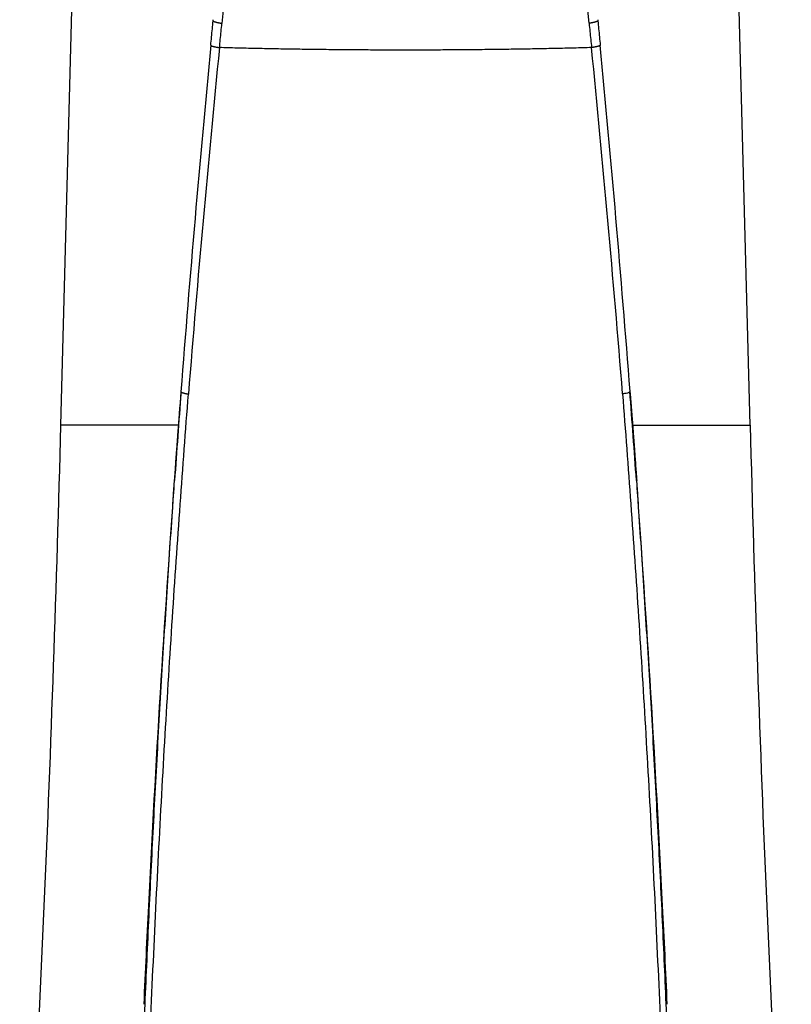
# Model space of a CAD drawing. Header units: millimetres. Extents: x 259 to 1803, y -542 to 1902.
# Tile 81 of 127: x 380 to 420, y 1287 to 1338. Entities that reach past the tile are written whole.
import ezdxf

# ---------------------------------------------------------------- set-up
doc = ezdxf.new("R2010")
doc.units = ezdxf.units.MM
doc.header["$LTSCALE"] = 30.734
doc.layers.get('0').update_dxf_attribs({"linetype": 'CONTINUOUS'})

msp = doc.modelspace()

# ---------------------------------------------------------------- linework, layer by layer
at = {"color": 7, "linetype": 'CONTINUOUS'}
for p, q in [((381.799, 1317.082), (383.133, 1368.054)), ((417.573, 1317.082), (416.238, 1368.054)), ((389.701, 1338.061), (389.706, 1338.116)), ((409.666, 1338.116), (409.671, 1338.061))]:
    msp.add_line(p, q, dxfattribs=at)
at = {"color": 9, "linetype": 'CONTINUOUS'}
for p, q in [((387.897, 1317.082), (381.799, 1317.082)), ((411.475, 1317.082), (417.573, 1317.082)), ((411.671, 1314.205), (411.671, 1314.202))]:
    msp.add_line(p, q, dxfattribs=at)
for centre, radius, start, end in [((1291.253, 1246.263), 905.746, 173.146935, 174.191546), ((-491.873, 1246.264), 905.738, 5.808449, 6.853069), ((1316.679, 1244.583), 931.214, 174.324902, 175.43544), ((-518.682, 1244.455), 932.594, 4.566674, 5.6746), ((1359.413, 1245.839), 974.114, 175.703945, 175.975707), ((-560.713, 1245.789), 974.787, 4.024647, 4.297369)]:
    msp.add_arc(centre, radius, start, end, dxfattribs=at)
at = {"color": 7, "linetype": 'CONTINUOUS'}
for centre, radius, start, end in [((1365.97, 1243.548), 980.834, 174.544963, 175.599214), ((-566.904, 1243.521), 981.141, 4.402358, 5.454918), ((1366.87, 1243.479), 981.737, 175.599184, 175.868796), ((1364.483, 1243.661), 979.342, 175.599074, 175.86479), ((-567.205, 1243.497), 981.443, 4.131563, 4.402441), ((-1117.687, 1356.348), 1500, 356.592261, 358.5), ((1917.059, 1356.348), 1500, 181.5, 183.407739), ((1364.711, 1243.608), 979.574, 175.867322, 177.160192), ((-565.34, 1243.608), 979.574, 2.839808, 4.132678), ((1368.226, 1243.416), 983.094, 177.159156, 177.457134), ((-568.854, 1243.416), 983.094, 2.542866, 2.840844)]:
    msp.add_arc(centre, radius, start, end, dxfattribs=at)
for points, knots in [([(389.578, 1336.791), (389.592, 1336.933), (389.619, 1337.216), (389.66, 1337.639), (389.687, 1337.921), (389.701, 1338.061)], [0, 0, 0, 0, 0.335519, 0.668828, 1, 1, 1, 1]), ([(409.671, 1338.061), (409.685, 1337.921), (409.712, 1337.639), (409.752, 1337.216), (409.78, 1336.933), (409.793, 1336.791)], [0, 0, 0, 0, 0.331166, 0.664467, 1, 1, 1, 1]), ([(388.036, 1318.81), (388.034, 1318.784), (388.027, 1318.729), (388.02, 1318.641), (388.012, 1318.543), (388.003, 1318.436), (387.994, 1318.319), (387.984, 1318.191), (387.973, 1318.052), (387.961, 1317.9), (387.948, 1317.735), (387.934, 1317.557), (387.919, 1317.363), (387.903, 1317.152), (387.886, 1316.924), (387.867, 1316.675), (387.847, 1316.405), (387.825, 1316.111), (387.801, 1315.79), (387.775, 1315.441), (387.747, 1315.06), (387.716, 1314.644), (387.695, 1314.354), (387.684, 1314.203)], [0, 0, 0, 0, 0.01686, 0.036025, 0.057204, 0.080468, 0.105898, 0.133624, 0.16381, 0.196636, 0.232296, 0.271009, 0.313019, 0.358613, 0.408123, 0.46192, 0.520415, 0.584063, 0.653376, 0.728926, 0.811353, 0.901384, 1, 1, 1, 1]), ([(411.334, 1318.833), (411.336, 1318.807), (411.343, 1318.75), (411.35, 1318.661), (411.358, 1318.561), (411.367, 1318.452), (411.377, 1318.332), (411.387, 1318.202), (411.398, 1318.06), (411.41, 1317.906), (411.423, 1317.74), (411.437, 1317.559), (411.452, 1317.363), (411.469, 1317.15), (411.486, 1316.92), (411.505, 1316.67), (411.526, 1316.398), (411.548, 1316.103), (411.572, 1315.782), (411.597, 1315.433), (411.625, 1315.053), (411.655, 1314.64), (411.676, 1314.355), (411.687, 1314.207)], [0, 0, 0, 0, 0.01717, 0.036606, 0.058129, 0.081767, 0.107577, 0.135686, 0.166253, 0.199445, 0.235453, 0.274485, 0.316773, 0.362599, 0.412288, 0.466198, 0.524725, 0.588313, 0.657453, 0.732698, 0.814662, 0.904026, 1, 1, 1, 1])]:
    msp.add_open_spline(points, degree=3, knots=knots, dxfattribs=at)
at = {"color": 9, "linetype": 'CONTINUOUS'}
for points, knots in [([(389.701, 1338.061), (389.7, 1338.059), (389.701, 1338.055), (389.705, 1338.048), (389.712, 1338.042), (389.722, 1338.036), (389.734, 1338.029), (389.749, 1338.022), (389.766, 1338.015), (389.786, 1338.008), (389.809, 1338.001), (389.834, 1337.993), (389.862, 1337.986), (389.892, 1337.979), (389.924, 1337.971), (389.958, 1337.964), (389.994, 1337.956), (390.033, 1337.949), (390.073, 1337.942), (390.114, 1337.934), (390.143, 1337.93), (390.157, 1337.927)], [0, 0, 0, 0, 0.012126, 0.026795, 0.045519, 0.069004, 0.097562, 0.131314, 0.170281, 0.214423, 0.263656, 0.317865, 0.376908, 0.440623, 0.508826, 0.581317, 0.657878, 0.738278, 0.822273, 0.909603, 1, 1, 1, 1]), ([(390.03, 1336.669), (390.044, 1336.808), (390.072, 1337.088), (390.114, 1337.508), (390.143, 1337.787), (390.157, 1337.927)], [0, 0, 0, 0, 0.33311, 0.666446, 1, 1, 1, 1]), ([(409.671, 1338.061), (409.671, 1338.059), (409.67, 1338.055), (409.666, 1338.048), (409.659, 1338.042), (409.65, 1338.036), (409.638, 1338.029), (409.623, 1338.022), (409.605, 1338.015), (409.585, 1338.008), (409.563, 1338.001), (409.537, 1337.993), (409.51, 1337.986), (409.48, 1337.979), (409.448, 1337.971), (409.413, 1337.964), (409.377, 1337.956), (409.339, 1337.949), (409.299, 1337.942), (409.257, 1337.934), (409.229, 1337.93), (409.215, 1337.927)], [0, 0, 0, 0, 0.012126, 0.026795, 0.045519, 0.069004, 0.097562, 0.131314, 0.170281, 0.214423, 0.263656, 0.317865, 0.376908, 0.440623, 0.508826, 0.581317, 0.657878, 0.738278, 0.822273, 0.909603, 1, 1, 1, 1]), ([(409.215, 1337.927), (409.229, 1337.787), (409.257, 1337.508), (409.3, 1337.088), (409.328, 1336.808), (409.342, 1336.669)], [0, 0, 0, 0, 0.333554, 0.66689, 1, 1, 1, 1]), ([(389.578, 1336.791), (389.578, 1336.789), (389.579, 1336.785), (389.583, 1336.78), (389.59, 1336.774), (389.599, 1336.768), (389.611, 1336.762), (389.626, 1336.756), (389.643, 1336.75), (389.663, 1336.743), (389.686, 1336.737), (389.711, 1336.73), (389.738, 1336.723), (389.768, 1336.716), (389.799, 1336.709), (389.833, 1336.702), (389.869, 1336.696), (389.907, 1336.689), (389.946, 1336.682), (389.988, 1336.675), (390.016, 1336.671), (390.03, 1336.669)], [0, 0, 0, 0, 0.01102, 0.024818, 0.042912, 0.06595, 0.094198, 0.127748, 0.166604, 0.210712, 0.259982, 0.314292, 0.373499, 0.437436, 0.50592, 0.578749, 0.655707, 0.736561, 0.821068, 0.908971, 1, 1, 1, 1]), ([(409.342, 1336.669), (409.19, 1336.664), (408.885, 1336.656), (408.425, 1336.643), (407.958, 1336.632), (407.487, 1336.621), (407.01, 1336.611), (406.528, 1336.601), (406.041, 1336.593), (405.549, 1336.584), (405.053, 1336.577), (404.553, 1336.57), (404.049, 1336.564), (403.542, 1336.559), (403.034, 1336.554), (402.523, 1336.55), (402.01, 1336.546), (401.496, 1336.544), (400.98, 1336.541), (400.463, 1336.54), (399.945, 1336.539), (399.427, 1336.539), (398.908, 1336.54), (398.391, 1336.541), (397.875, 1336.544), (397.361, 1336.546), (396.849, 1336.55), (396.338, 1336.554), (395.829, 1336.559), (395.323, 1336.564), (394.819, 1336.57), (394.319, 1336.577), (393.822, 1336.584), (393.33, 1336.593), (392.844, 1336.601), (392.362, 1336.611), (391.885, 1336.621), (391.413, 1336.632), (390.947, 1336.643), (390.486, 1336.656), (390.181, 1336.664), (390.03, 1336.669)], [0, 0, 0, 0, 0.023554, 0.04741, 0.071557, 0.095985, 0.120684, 0.145643, 0.170857, 0.19632, 0.222029, 0.247955, 0.274055, 0.300287, 0.326632, 0.353077, 0.379613, 0.406239, 0.432952, 0.45974, 0.486575, 0.513425, 0.54026, 0.567048, 0.593761, 0.620387, 0.646923, 0.673368, 0.699713, 0.725945, 0.752045, 0.777971, 0.80368, 0.829143, 0.854357, 0.879316, 0.904015, 0.928443, 0.95259, 0.976446, 1, 1, 1, 1]), ([(409.793, 1336.791), (409.793, 1336.789), (409.792, 1336.785), (409.788, 1336.78), (409.782, 1336.774), (409.772, 1336.768), (409.76, 1336.762), (409.745, 1336.756), (409.728, 1336.75), (409.708, 1336.743), (409.686, 1336.737), (409.661, 1336.73), (409.634, 1336.723), (409.604, 1336.716), (409.572, 1336.709), (409.538, 1336.702), (409.502, 1336.696), (409.465, 1336.689), (409.425, 1336.682), (409.384, 1336.675), (409.356, 1336.671), (409.342, 1336.669)], [0, 0, 0, 0, 0.01102, 0.024818, 0.042911, 0.065949, 0.094197, 0.127748, 0.166604, 0.210712, 0.259981, 0.314291, 0.373498, 0.437435, 0.505919, 0.578749, 0.655706, 0.736561, 0.821068, 0.908971, 1, 1, 1, 1]), ([(385.636, 1242.797), (385.627, 1244.92), (385.623, 1249.202), (385.662, 1255.67), (385.747, 1262.216), (385.879, 1268.804), (386.059, 1275.391), (386.284, 1281.938), (386.552, 1288.404), (386.86, 1294.757), (387.203, 1300.972), (387.578, 1307.029), (387.981, 1312.918), (388.271, 1316.786), (388.419, 1318.692)], [0, 0, 0, 0, 0.083834, 0.169108, 0.255441, 0.34236, 0.429304, 0.515696, 0.601032, 0.684872, 0.766881, 0.846816, 0.924529, 1, 1, 1, 1]), ([(388.036, 1318.81), (388.038, 1318.807), (388.042, 1318.799), (388.054, 1318.792), (388.066, 1318.784), (388.082, 1318.776), (388.101, 1318.769), (388.122, 1318.761), (388.146, 1318.753), (388.173, 1318.745), (388.202, 1318.737), (388.233, 1318.729), (388.266, 1318.722), (388.302, 1318.714), (388.339, 1318.706), (388.379, 1318.702), (388.405, 1318.694), (388.419, 1318.692)], [0, 0, 0, 0, 0.030197, 0.061095, 0.098127, 0.141511, 0.191262, 0.247253, 0.309353, 0.377401, 0.451212, 0.530588, 0.615288, 0.704948, 0.799127, 0.897288, 1, 1, 1, 1]), ([(411.334, 1318.833), (411.316, 1318.811), (411.26, 1318.758), (411.125, 1318.707), (411.013, 1318.718), (410.951, 1318.707)], [0, 0, 0, 0, 0.209283, 0.545788, 1, 1, 1, 1]), ([(410.951, 1318.707), (411.099, 1316.804), (411.389, 1312.939), (411.792, 1307.052), (412.168, 1300.994), (412.511, 1294.777), (412.819, 1288.421), (413.087, 1281.952), (413.312, 1275.403), (413.492, 1268.812), (413.624, 1262.222), (413.709, 1255.674), (413.748, 1249.204), (413.745, 1244.92), (413.736, 1242.797)], [0, 0, 0, 0, 0.075358, 0.153044, 0.232985, 0.315003, 0.398862, 0.484221, 0.570637, 0.6576, 0.744532, 0.830871, 0.916152, 1, 1, 1, 1]), ([(385.307, 1242.941), (385.304, 1243.806), (385.301, 1245.521), (385.304, 1248.069), (385.312, 1250.568), (385.327, 1253.017), (385.347, 1255.416), (385.373, 1257.768), (385.404, 1260.081), (385.439, 1262.363), (385.48, 1264.625), (385.526, 1266.878), (385.577, 1269.132), (385.633, 1271.389), (385.695, 1273.652), (385.762, 1275.919), (385.835, 1278.192), (385.913, 1280.468), (385.997, 1282.75), (386.086, 1285.036), (386.181, 1287.326), (386.282, 1289.62), (386.388, 1291.918), (386.5, 1294.223), (386.617, 1296.536), (386.741, 1298.857), (386.871, 1301.187), (387.007, 1303.519), (387.148, 1305.843), (387.292, 1308.139), (387.439, 1310.386), (387.575, 1312.401), (387.663, 1313.666), (387.701, 1314.202)], [0, 0, 0, 0, 0.036397, 0.07213, 0.107181, 0.141525, 0.175146, 0.208097, 0.240489, 0.27244, 0.304105, 0.335656, 0.367246, 0.398914, 0.430654, 0.462464, 0.49434, 0.526284, 0.558295, 0.590372, 0.62251, 0.654708, 0.686968, 0.719314, 0.751776, 0.784381, 0.817107, 0.849914, 0.882674, 0.915042, 0.946658, 0.977422, 1, 1, 1, 1]), ([(411.671, 1314.202), (411.708, 1313.673), (411.796, 1312.415), (411.931, 1310.407), (412.078, 1308.159), (412.223, 1305.864), (412.364, 1303.539), (412.499, 1301.206), (412.629, 1298.877), (412.753, 1296.555), (412.871, 1294.242), (412.983, 1291.936), (413.089, 1289.637), (413.19, 1287.342), (413.285, 1285.051), (413.374, 1282.766), (413.458, 1280.484), (413.536, 1278.207), (413.609, 1275.934), (413.676, 1273.665), (413.738, 1271.402), (413.795, 1269.144), (413.846, 1266.891), (413.891, 1264.638), (413.932, 1262.374), (413.968, 1260.09), (413.999, 1257.776), (414.024, 1255.423), (414.045, 1253.024), (414.059, 1250.575), (414.068, 1248.075), (414.07, 1245.525), (414.067, 1243.808), (414.065, 1242.941)], [0, 0, 0, 0, 0.022288, 0.053053, 0.084668, 0.11704, 0.149809, 0.182622, 0.21535, 0.247956, 0.280425, 0.312781, 0.345056, 0.377265, 0.409409, 0.441486, 0.473495, 0.505442, 0.53733, 0.569161, 0.60092, 0.632587, 0.664153, 0.695709, 0.727404, 0.75939, 0.791801, 0.824756, 0.858372, 0.892717, 0.92778, 0.963546, 1, 1, 1, 1])]:
    msp.add_open_spline(points, degree=3, knots=knots, dxfattribs=at)

doc.saveas('drawing.dxf')
